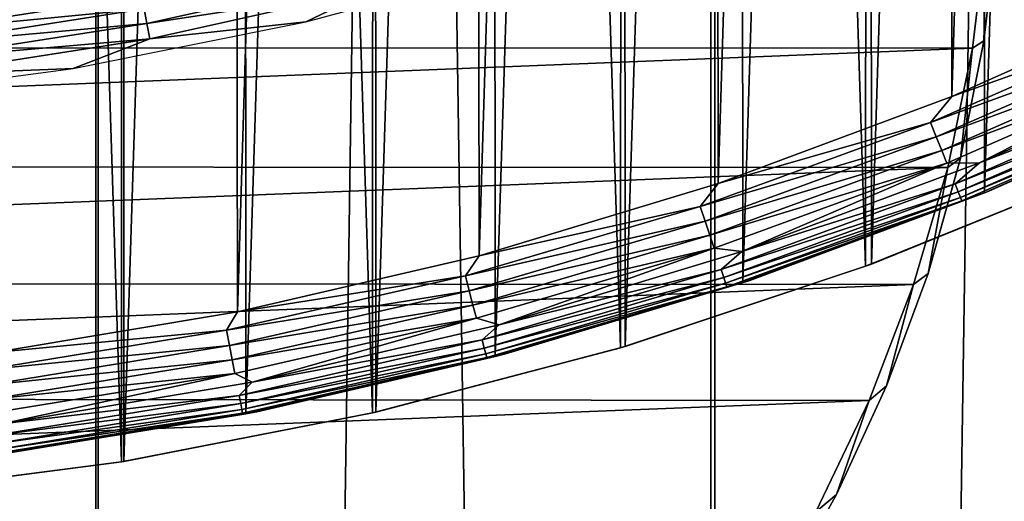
# Model space of a CAD drawing. Header units: millimetres. Extents: x -400 to 400, y -400 to 400.
# Tile 33 of 95: x 11 to 30, y -79 to -69. Entities that reach past the tile are written whole.
import ezdxf

# ---------------------------------------------------------------- set-up
doc = ezdxf.new("R2010")
doc.units = ezdxf.units.MM
doc.header["$LTSCALE"] = 52.148148
for name, color, linetype in [('1', 7, 'CONTINUOUS'), ('13', 7, 'CONTINUOUS'), ('2', 7, 'CONTINUOUS'), ('21', 7, 'CONTINUOUS'), ('22', 7, 'CONTINUOUS'), ('37', 7, 'CONTINUOUS'), ('38', 7, 'CONTINUOUS'), ('41', 7, 'CONTINUOUS'), ('42', 7, 'CONTINUOUS'), ('44', 7, 'CONTINUOUS'), ('45', 7, 'CONTINUOUS'), ('46', 7, 'CONTINUOUS'), ('50', 7, 'CONTINUOUS'), ('52', 7, 'CONTINUOUS')]:
    doc.layers.add(name, color=color, linetype=linetype)

msp = doc.modelspace()

# ---------------------------------------------------------------- linework, layer by layer
at = {"layer": '1', "color": 253, "linetype": 'Continuous', "true_color": 0x9ca8ab}
for points in [[(0.013, 400), (-0.013, -400), (12.129, -399.814, -0.074), (0.013, 400)], [(12.151, 399.815, -0.074), (0.013, 400), (12.129, -399.814, -0.074), (12.151, 399.815, -0.074)], [(24.242, -399.262, -0.294), (12.151, 399.815, -0.074), (12.129, -399.814, -0.074), (24.242, -399.262, -0.294)], [(24.268, 399.263, -0.294), (12.151, 399.815, -0.074), (24.242, -399.262, -0.294), (24.268, 399.263, -0.294)], [(36.325, -398.345, -0.66), (24.268, 399.263, -0.294), (24.242, -399.262, -0.294), (36.325, -398.345, -0.66)], [(36.36, 398.344, -0.661), (24.268, 399.263, -0.294), (36.325, -398.345, -0.66), (36.36, 398.344, -0.661)]]:
    msp.add_3dface(points, dxfattribs=at)
at = {"layer": '13', "color": 253, "linetype": 'Continuous', "true_color": 0x9ca8ab}
for points in [[(27.298, -74.13, 472.043), (27.416, -74.086, 470.543), (32.003, -72.227, 472.043), (27.298, -74.13, 472.043)], [(27.416, -74.086, 470.543), (32.144, -72.164, 470.543), (32.003, -72.227, 472.043), (27.416, -74.086, 470.543)], [(22.473, -75.734, 472.043), (22.565, -75.706, 470.543), (27.298, -74.13, 472.043), (22.473, -75.734, 472.043)], [(22.565, -75.706, 470.543), (27.416, -74.086, 470.543), (27.298, -74.13, 472.043), (22.565, -75.706, 470.543)], [(17.588, -77.017, 472.043), (17.656, -77.002, 470.543), (22.473, -75.734, 472.043), (17.588, -77.017, 472.043)], [(17.656, -77.002, 470.543), (22.565, -75.706, 470.543), (22.473, -75.734, 472.043), (17.656, -77.002, 470.543)], [(12.644, -77.98, 472.043), (12.689, -77.973, 470.543), (17.588, -77.017, 472.043), (12.644, -77.98, 472.043)], [(12.689, -77.973, 470.543), (17.656, -77.002, 470.543), (17.588, -77.017, 472.043), (12.689, -77.973, 470.543)], [(7.626, -78.627, 472.043), (7.648, -78.626, 470.543), (12.644, -77.98, 472.043), (7.626, -78.627, 472.043)], [(7.648, -78.626, 470.543), (12.689, -77.973, 470.543), (12.644, -77.98, 472.043), (7.648, -78.626, 470.543)]]:
    msp.add_3dface(points, dxfattribs=at)
at = {"layer": '2', "color": 253, "linetype": 'Continuous', "true_color": 0x9ca8ab}
for points in [[(12.139, 399.816, -1.574), (-0.013, -400, -1.5), (0.013, 400, -1.5), (12.139, 399.816, -1.574)], [(12.218, -399.811, -1.575), (-0.013, -400, -1.5), (12.139, 399.816, -1.574), (12.218, -399.811, -1.575)], [(24.242, 399.264, -1.794), (12.218, -399.811, -1.575), (12.139, 399.816, -1.574), (24.242, 399.264, -1.794)], [(24.392, -399.254, -1.798), (12.218, -399.811, -1.575), (24.242, 399.264, -1.794), (24.392, -399.254, -1.798)], [(36.322, 398.343, -2.16), (24.392, -399.254, -1.798), (24.242, 399.264, -1.794), (36.322, 398.343, -2.16)], [(36.508, -398.33, -2.168), (24.392, -399.254, -1.798), (36.322, 398.343, -2.16), (36.508, -398.33, -2.168)]]:
    msp.add_3dface(points, dxfattribs=at)
at = {"layer": '21', "color": 253, "linetype": 'Continuous', "true_color": 0x9ca8ab}
for points in [[(7.626, -78.627, 472.043), (12.644, -77.98, 472.043), (7.635, 78.627, 472.043), (7.626, -78.627, 472.043)], [(12.644, -77.98, 472.043), (12.684, 77.974, 472.043), (7.635, 78.627, 472.043), (12.644, -77.98, 472.043)], [(12.644, -77.98, 472.043), (17.588, -77.017, 472.043), (12.684, 77.974, 472.043), (12.644, -77.98, 472.043)], [(17.588, -77.017, 472.043), (17.656, 77.002, 472.043), (12.684, 77.974, 472.043), (17.588, -77.017, 472.043)], [(17.588, -77.017, 472.043), (22.473, -75.734, 472.043), (17.656, 77.002, 472.043), (17.588, -77.017, 472.043)], [(22.473, -75.734, 472.043), (22.567, 75.706, 472.043), (17.656, 77.002, 472.043), (22.473, -75.734, 472.043)], [(22.473, -75.734, 472.043), (27.298, -74.13, 472.043), (22.567, 75.706, 472.043), (22.473, -75.734, 472.043)], [(27.298, -74.13, 472.043), (27.417, 74.086, 472.043), (22.567, 75.706, 472.043), (27.298, -74.13, 472.043)], [(27.298, -74.13, 472.043), (32.003, -72.227, 472.043), (27.417, 74.086, 472.043), (27.298, -74.13, 472.043)], [(32.003, -72.227, 472.043), (32.144, 72.164, 472.043), (27.417, 74.086, 472.043), (32.003, -72.227, 472.043)]]:
    msp.add_3dface(points, dxfattribs=at)
at = {"layer": '22', "color": 253, "linetype": 'Continuous', "true_color": 0x9ca8ab}
for points in [[(7.613, 78.629, 470.543), (12.639, 77.981, 470.543), (7.648, -78.626, 470.543), (7.613, 78.629, 470.543)], [(12.639, 77.981, 470.543), (12.689, -77.973, 470.543), (7.648, -78.626, 470.543), (12.639, 77.981, 470.543)], [(12.639, 77.981, 470.543), (17.588, 77.017, 470.543), (12.689, -77.973, 470.543), (12.639, 77.981, 470.543)], [(17.588, 77.017, 470.543), (17.656, -77.002, 470.543), (12.689, -77.973, 470.543), (17.588, 77.017, 470.543)], [(17.588, 77.017, 470.543), (22.475, 75.734, 470.543), (17.656, -77.002, 470.543), (17.588, 77.017, 470.543)], [(22.475, 75.734, 470.543), (22.565, -75.706, 470.543), (17.656, -77.002, 470.543), (22.475, 75.734, 470.543)], [(22.475, 75.734, 470.543), (27.299, 74.13, 470.543), (22.565, -75.706, 470.543), (22.475, 75.734, 470.543)], [(27.299, 74.13, 470.543), (27.416, -74.086, 470.543), (22.565, -75.706, 470.543), (27.299, 74.13, 470.543)], [(27.299, 74.13, 470.543), (32.003, 72.227, 470.543), (27.416, -74.086, 470.543), (27.299, 74.13, 470.543)], [(32.003, 72.227, 470.543), (32.144, -72.164, 470.543), (27.416, -74.086, 470.543), (32.003, 72.227, 470.543)]]:
    msp.add_3dface(points, dxfattribs=at)
at = {"layer": '37', "color": 253, "linetype": 'Continuous', "true_color": 0x9ca8ab}
for points in [[(20.776, -68.101, 496.043), (17.638, -68.659, 496.067), (16.274, -69.315, 496.043), (20.776, -68.101, 496.043)], [(17.562, -68.363, 496.141), (13.092, -69.062, 496.261), (13.146, -69.348, 496.141), (17.562, -68.363, 496.141)], [(17.638, -68.659, 496.067), (17.562, -68.363, 496.141), (13.146, -69.348, 496.141), (17.638, -68.659, 496.067)], [(13.042, -68.799, 496.425), (8.763, -69.233, 496.629), (8.607, -69.493, 496.425), (13.042, -68.799, 496.425)], [(13.042, -68.799, 496.425), (8.607, -69.493, 496.425), (13.092, -69.062, 496.261), (13.042, -68.799, 496.425)], [(13.203, -69.648, 496.067), (17.638, -68.659, 496.067), (13.146, -69.348, 496.141), (13.203, -69.648, 496.067)], [(17.638, -68.659, 496.067), (13.203, -69.648, 496.067), (16.274, -69.315, 496.043), (17.638, -68.659, 496.067)], [(13.092, -69.062, 496.261), (8.607, -69.493, 496.425), (8.64, -69.759, 496.261), (13.092, -69.062, 496.261)], [(13.092, -69.062, 496.261), (8.64, -69.759, 496.261), (13.146, -69.348, 496.141), (13.092, -69.062, 496.261)], [(13.146, -69.348, 496.141), (8.64, -69.759, 496.261), (8.676, -70.047, 496.141), (13.146, -69.348, 496.141)], [(13.203, -69.648, 496.067), (13.146, -69.348, 496.141), (8.676, -70.047, 496.141), (13.203, -69.648, 496.067)], [(16.274, -69.315, 496.043), (13.203, -69.648, 496.067), (11.696, -70.233, 496.043), (16.274, -69.315, 496.043)], [(8.713, -70.351, 496.067), (13.203, -69.648, 496.067), (8.676, -70.047, 496.141), (8.713, -70.351, 496.067)], [(13.203, -69.648, 496.067), (8.713, -70.351, 496.067), (11.696, -70.233, 496.043), (13.203, -69.648, 496.067)], [(11.696, -70.233, 496.043), (8.713, -70.351, 496.067), (7.063, -70.849, 496.043), (11.696, -70.233, 496.043)]]:
    msp.add_3dface(points, dxfattribs=at)
at = {"layer": '38', "linetype": 'Continuous'}
for points in [[(14.686, 75.077, 496.043), (9.854, 75.862, 496.043), (10.128, -75.825, 496.043), (14.686, 75.077, 496.043)], [(14.932, -75.029, 496.043), (14.686, 75.077, 496.043), (10.128, -75.825, 496.043), (14.932, -75.029, 496.043)], [(19.47, 73.978, 496.043), (14.686, 75.077, 496.043), (14.932, -75.029, 496.043), (19.47, 73.978, 496.043)], [(19.687, -73.921, 496.043), (19.47, 73.978, 496.043), (14.932, -75.029, 496.043), (19.687, -73.921, 496.043)], [(24.21, 72.563, 496.043), (19.47, 73.978, 496.043), (19.687, -73.921, 496.043), (24.21, 72.563, 496.043)], [(24.397, -72.501, 496.043), (24.21, 72.563, 496.043), (19.687, -73.921, 496.043), (24.397, -72.501, 496.043)], [(28.847, 70.851, 496.043), (24.21, 72.563, 496.043), (24.397, -72.501, 496.043), (28.847, 70.851, 496.043)], [(29.003, -70.787, 496.043), (28.847, 70.851, 496.043), (24.397, -72.501, 496.043), (29.003, -70.787, 496.043)], [(33.33, 68.857, 496.043), (28.847, 70.851, 496.043), (29.003, -70.787, 496.043), (33.33, 68.857, 496.043)], [(33.46, -68.794, 496.043), (33.33, 68.857, 496.043), (29.003, -70.787, 496.043), (33.46, -68.794, 496.043)]]:
    msp.add_3dface(points, dxfattribs=at)
at = {"layer": '41', "linetype": 'Continuous'}
for points in [[(29.545, -72.095, 495.457), (33.56, -70.541, 495.219), (34.103, -70.054, 495.457), (29.545, -72.095, 495.457)], [(29.065, -72.509, 495.219), (33.631, -70.689, 494.951), (33.56, -70.541, 495.219), (29.065, -72.509, 495.219)], [(29.065, -72.509, 495.219), (33.56, -70.541, 495.219), (29.545, -72.095, 495.457), (29.065, -72.509, 495.219)], [(29.126, -72.662, 494.951), (33.631, -70.689, 494.951), (29.065, -72.509, 495.219), (29.126, -72.662, 494.951)], [(29.126, -72.662, 494.951), (33.682, -70.798, 494.661), (33.631, -70.689, 494.951), (29.126, -72.662, 494.951)], [(29.729, -72.653, 494.043), (34.317, -70.602, 494.043), (33.714, -70.864, 494.356), (29.729, -72.653, 494.043)], [(29.17, -72.773, 494.661), (33.682, -70.798, 494.661), (29.126, -72.662, 494.951), (29.17, -72.773, 494.661)], [(29.17, -72.773, 494.661), (33.714, -70.864, 494.356), (33.682, -70.798, 494.661), (29.17, -72.773, 494.661)], [(29.198, -72.841, 494.356), (33.714, -70.864, 494.356), (29.17, -72.773, 494.661), (29.198, -72.841, 494.356)], [(29.198, -72.841, 494.356), (29.729, -72.653, 494.043), (33.714, -70.864, 494.356), (29.198, -72.841, 494.356)], [(24.865, -73.84, 495.457), (29.065, -72.509, 495.219), (29.545, -72.095, 495.457), (24.865, -73.84, 495.457)], [(24.454, -74.191, 495.219), (29.126, -72.662, 494.951), (29.065, -72.509, 495.219), (24.454, -74.191, 495.219)], [(24.454, -74.191, 495.219), (29.065, -72.509, 495.219), (24.865, -73.84, 495.457), (24.454, -74.191, 495.219)], [(24.506, -74.347, 494.951), (29.126, -72.662, 494.951), (24.454, -74.191, 495.219), (24.506, -74.347, 494.951)], [(24.506, -74.347, 494.951), (29.17, -72.773, 494.661), (29.126, -72.662, 494.951), (24.506, -74.347, 494.951)], [(25.019, -74.406, 494.043), (29.729, -72.653, 494.043), (29.198, -72.841, 494.356), (25.019, -74.406, 494.043)], [(24.543, -74.461, 494.661), (29.17, -72.773, 494.661), (24.506, -74.347, 494.951), (24.543, -74.461, 494.661)], [(24.543, -74.461, 494.661), (29.198, -72.841, 494.356), (29.17, -72.773, 494.661), (24.543, -74.461, 494.661)], [(24.566, -74.531, 494.356), (29.198, -72.841, 494.356), (24.543, -74.461, 494.661), (24.566, -74.531, 494.356)], [(24.566, -74.531, 494.356), (25.019, -74.406, 494.043), (29.198, -72.841, 494.356), (24.566, -74.531, 494.356)], [(20.083, -75.282, 495.457), (24.454, -74.191, 495.219), (24.865, -73.84, 495.457), (20.083, -75.282, 495.457)], [(19.748, -75.58, 495.219), (24.506, -74.347, 494.951), (24.454, -74.191, 495.219), (19.748, -75.58, 495.219)], [(19.748, -75.58, 495.219), (24.454, -74.191, 495.219), (20.083, -75.282, 495.457), (19.748, -75.58, 495.219)], [(19.789, -75.739, 494.951), (24.506, -74.347, 494.951), (19.748, -75.58, 495.219), (19.789, -75.739, 494.951)], [(19.789, -75.739, 494.951), (24.543, -74.461, 494.661), (24.506, -74.347, 494.951), (19.789, -75.739, 494.951)], [(19.82, -75.856, 494.661), (24.543, -74.461, 494.661), (19.789, -75.739, 494.951), (19.82, -75.856, 494.661)], [(19.82, -75.856, 494.661), (24.566, -74.531, 494.356), (24.543, -74.461, 494.661), (19.82, -75.856, 494.661)], [(20.207, -75.855, 494.043), (25.019, -74.406, 494.043), (24.566, -74.531, 494.356), (20.207, -75.855, 494.043)], [(19.838, -75.927, 494.356), (24.566, -74.531, 494.356), (19.82, -75.856, 494.661), (19.838, -75.927, 494.356)], [(19.838, -75.927, 494.356), (20.207, -75.855, 494.043), (24.566, -74.531, 494.356), (19.838, -75.927, 494.356)], [(15.218, -76.414, 495.457), (19.748, -75.58, 495.219), (20.083, -75.282, 495.457), (15.218, -76.414, 495.457)], [(14.963, -76.671, 495.219), (19.789, -75.739, 494.951), (19.748, -75.58, 495.219), (14.963, -76.671, 495.219)], [(14.963, -76.671, 495.219), (19.748, -75.58, 495.219), (15.218, -76.414, 495.457), (14.963, -76.671, 495.219)], [(14.994, -76.832, 494.951), (19.789, -75.739, 494.951), (14.963, -76.671, 495.219), (14.994, -76.832, 494.951)], [(14.994, -76.832, 494.951), (19.82, -75.856, 494.661), (19.789, -75.739, 494.951), (14.994, -76.832, 494.951)], [(15.017, -76.95, 494.661), (19.82, -75.856, 494.661), (14.994, -76.832, 494.951), (15.017, -76.95, 494.661)], [(15.017, -76.95, 494.661), (19.838, -75.927, 494.356), (19.82, -75.856, 494.661), (15.017, -76.95, 494.661)], [(15.031, -77.022, 494.356), (19.838, -75.927, 494.356), (15.017, -76.95, 494.661), (15.031, -77.022, 494.356)], [(15.031, -77.022, 494.356), (15.312, -76.992, 494.043), (19.838, -75.927, 494.356), (15.031, -77.022, 494.356)], [(15.312, -76.992, 494.043), (20.207, -75.855, 494.043), (19.838, -75.927, 494.356), (15.312, -76.992, 494.043)], [(10.291, -77.232, 495.457), (14.963, -76.671, 495.219), (15.218, -76.414, 495.457), (10.291, -77.232, 495.457)], [(10.119, -77.459, 495.219), (14.994, -76.832, 494.951), (14.963, -76.671, 495.219), (10.119, -77.459, 495.219)], [(10.119, -77.459, 495.219), (14.963, -76.671, 495.219), (10.291, -77.232, 495.457), (10.119, -77.459, 495.219)], [(10.14, -77.622, 494.951), (14.994, -76.832, 494.951), (10.119, -77.459, 495.219), (10.14, -77.622, 494.951)], [(10.14, -77.622, 494.951), (15.017, -76.95, 494.661), (14.994, -76.832, 494.951), (10.14, -77.622, 494.951)], [(10.156, -77.741, 494.661), (15.017, -76.95, 494.661), (10.14, -77.622, 494.951), (10.156, -77.741, 494.661)], [(10.156, -77.741, 494.661), (15.031, -77.022, 494.356), (15.017, -76.95, 494.661), (10.156, -77.741, 494.661)], [(10.166, -77.814, 494.356), (15.031, -77.022, 494.356), (10.156, -77.741, 494.661), (10.166, -77.814, 494.356)], [(10.166, -77.814, 494.356), (10.355, -77.814, 494.043), (15.031, -77.022, 494.356), (10.166, -77.814, 494.356)], [(10.355, -77.814, 494.043), (15.312, -76.992, 494.043), (15.031, -77.022, 494.356), (10.355, -77.814, 494.043)]]:
    msp.add_3dface(points, dxfattribs=at)
at = {"layer": '42', "linetype": 'Continuous'}
for points in [[(33.46, -68.794, 496.043), (29.003, -70.787, 496.043), (32.999, -69.362, 496.018), (33.46, -68.794, 496.043)], [(32.999, -69.362, 496.018), (29.003, -70.787, 496.043), (28.579, -71.297, 496.018), (32.999, -69.362, 496.018)], [(32.999, -69.362, 496.018), (28.579, -71.297, 496.018), (33.131, -69.638, 495.945), (32.999, -69.362, 496.018)], [(28.579, -71.297, 496.018), (28.693, -71.581, 495.945), (33.131, -69.638, 495.945), (28.579, -71.297, 496.018)], [(28.693, -71.581, 495.945), (33.255, -69.9, 495.825), (33.131, -69.638, 495.945), (28.693, -71.581, 495.945)], [(28.801, -71.85, 495.825), (33.255, -69.9, 495.825), (28.693, -71.581, 495.945), (28.801, -71.85, 495.825)], [(28.801, -71.85, 495.825), (33.37, -70.142, 495.661), (33.255, -69.9, 495.825), (28.801, -71.85, 495.825)], [(28.9, -72.099, 495.661), (33.37, -70.142, 495.661), (28.801, -71.85, 495.825), (28.9, -72.099, 495.661)], [(28.9, -72.099, 495.661), (29.545, -72.095, 495.457), (33.37, -70.142, 495.661), (28.9, -72.099, 495.661)], [(29.545, -72.095, 495.457), (34.103, -70.054, 495.457), (33.37, -70.142, 495.661), (29.545, -72.095, 495.457)], [(29.003, -70.787, 496.043), (24.397, -72.501, 496.043), (28.579, -71.297, 496.018), (29.003, -70.787, 496.043)], [(28.579, -71.297, 496.018), (24.397, -72.501, 496.043), (24.046, -72.951, 496.018), (28.579, -71.297, 496.018)], [(28.579, -71.297, 496.018), (24.046, -72.951, 496.018), (28.693, -71.581, 495.945), (28.579, -71.297, 496.018)], [(24.046, -72.951, 496.018), (24.141, -73.241, 495.945), (28.693, -71.581, 495.945), (24.046, -72.951, 496.018)], [(24.141, -73.241, 495.945), (28.801, -71.85, 495.825), (28.693, -71.581, 495.945), (24.141, -73.241, 495.945)], [(24.232, -73.517, 495.825), (28.801, -71.85, 495.825), (24.141, -73.241, 495.945), (24.232, -73.517, 495.825)], [(24.232, -73.517, 495.825), (28.9, -72.099, 495.661), (28.801, -71.85, 495.825), (24.232, -73.517, 495.825)], [(24.316, -73.771, 495.661), (28.9, -72.099, 495.661), (24.232, -73.517, 495.825), (24.316, -73.771, 495.661)], [(24.316, -73.771, 495.661), (24.865, -73.84, 495.457), (28.9, -72.099, 495.661), (24.316, -73.771, 495.661)], [(24.865, -73.84, 495.457), (29.545, -72.095, 495.457), (28.9, -72.099, 495.661), (24.865, -73.84, 495.457)], [(24.397, -72.501, 496.043), (19.687, -73.921, 496.043), (24.046, -72.951, 496.018), (24.397, -72.501, 496.043)], [(24.046, -72.951, 496.018), (19.687, -73.921, 496.043), (19.418, -74.317, 496.018), (24.046, -72.951, 496.018)], [(24.046, -72.951, 496.018), (19.418, -74.317, 496.018), (24.141, -73.241, 495.945), (24.046, -72.951, 496.018)], [(19.418, -74.317, 496.018), (19.495, -74.613, 495.945), (24.141, -73.241, 495.945), (19.418, -74.317, 496.018)], [(19.495, -74.613, 495.945), (24.232, -73.517, 495.825), (24.141, -73.241, 495.945), (19.495, -74.613, 495.945)], [(19.568, -74.894, 495.825), (24.232, -73.517, 495.825), (19.495, -74.613, 495.945), (19.568, -74.894, 495.825)], [(19.568, -74.894, 495.825), (24.316, -73.771, 495.661), (24.232, -73.517, 495.825), (19.568, -74.894, 495.825)], [(19.636, -75.153, 495.661), (24.316, -73.771, 495.661), (19.568, -74.894, 495.825), (19.636, -75.153, 495.661)], [(19.636, -75.153, 495.661), (20.083, -75.282, 495.457), (24.316, -73.771, 495.661), (19.636, -75.153, 495.661)], [(20.083, -75.282, 495.457), (24.865, -73.84, 495.457), (24.316, -73.771, 495.661), (20.083, -75.282, 495.457)], [(19.687, -73.921, 496.043), (14.932, -75.029, 496.043), (19.418, -74.317, 496.018), (19.687, -73.921, 496.043)], [(19.418, -74.317, 496.018), (14.932, -75.029, 496.043), (14.713, -75.39, 496.018), (19.418, -74.317, 496.018)], [(19.418, -74.317, 496.018), (14.713, -75.39, 496.018), (19.495, -74.613, 495.945), (19.418, -74.317, 496.018)], [(14.713, -75.39, 496.018), (14.771, -75.69, 495.945), (19.495, -74.613, 495.945), (14.713, -75.39, 496.018)], [(14.771, -75.69, 495.945), (19.568, -74.894, 495.825), (19.495, -74.613, 495.945), (14.771, -75.69, 495.945)], [(14.932, -75.029, 496.043), (10.128, -75.825, 496.043), (14.713, -75.39, 496.018), (14.932, -75.029, 496.043)], [(14.827, -75.974, 495.825), (19.568, -74.894, 495.825), (14.771, -75.69, 495.945), (14.827, -75.974, 495.825)], [(14.827, -75.974, 495.825), (19.636, -75.153, 495.661), (19.568, -74.894, 495.825), (14.827, -75.974, 495.825)], [(14.878, -76.237, 495.661), (19.636, -75.153, 495.661), (14.827, -75.974, 495.825), (14.878, -76.237, 495.661)], [(14.878, -76.237, 495.661), (15.218, -76.414, 495.457), (19.636, -75.153, 495.661), (14.878, -76.237, 495.661)], [(15.218, -76.414, 495.457), (20.083, -75.282, 495.457), (19.636, -75.153, 495.661), (15.218, -76.414, 495.457)], [(14.713, -75.39, 496.018), (10.128, -75.825, 496.043), (9.95, -76.165, 496.018), (14.713, -75.39, 496.018)], [(14.713, -75.39, 496.018), (9.95, -76.165, 496.018), (14.771, -75.69, 495.945), (14.713, -75.39, 496.018)], [(9.95, -76.165, 496.018), (9.99, -76.468, 495.945), (14.771, -75.69, 495.945), (9.95, -76.165, 496.018)], [(9.99, -76.468, 495.945), (14.827, -75.974, 495.825), (14.771, -75.69, 495.945), (9.99, -76.468, 495.945)], [(10.027, -76.755, 495.825), (14.827, -75.974, 495.825), (9.99, -76.468, 495.945), (10.027, -76.755, 495.825)], [(10.027, -76.755, 495.825), (14.878, -76.237, 495.661), (14.827, -75.974, 495.825), (10.027, -76.755, 495.825)], [(10.062, -77.021, 495.661), (14.878, -76.237, 495.661), (10.027, -76.755, 495.825), (10.062, -77.021, 495.661)], [(10.062, -77.021, 495.661), (10.291, -77.232, 495.457), (14.878, -76.237, 495.661), (10.062, -77.021, 495.661)], [(10.291, -77.232, 495.457), (15.218, -76.414, 495.457), (14.878, -76.237, 495.661), (10.291, -77.232, 495.457)]]:
    msp.add_3dface(points, dxfattribs=at)
at = {"layer": '44', "linetype": 'Continuous'}
for points in [[(34.249, -70.634, 472.043), (29.729, -72.653, 494.043), (29.644, -72.686, 472.043), (34.249, -70.634, 472.043)], [(34.317, -70.602, 494.043), (29.729, -72.653, 494.043), (34.249, -70.634, 472.043), (34.317, -70.602, 494.043)], [(29.644, -72.686, 472.043), (25.019, -74.406, 494.043), (24.88, -74.448, 472.043), (29.644, -72.686, 472.043)], [(29.729, -72.653, 494.043), (25.019, -74.406, 494.043), (29.644, -72.686, 472.043), (29.729, -72.653, 494.043)], [(24.88, -74.448, 472.043), (20.207, -75.855, 494.043), (20.008, -75.905, 472.043), (24.88, -74.448, 472.043)], [(25.019, -74.406, 494.043), (20.207, -75.855, 494.043), (24.88, -74.448, 472.043), (25.019, -74.406, 494.043)], [(20.008, -75.905, 472.043), (15.312, -76.992, 494.043), (15.092, -77.036, 472.043), (20.008, -75.905, 472.043)], [(20.207, -75.855, 494.043), (15.312, -76.992, 494.043), (20.008, -75.905, 472.043), (20.207, -75.855, 494.043)], [(15.092, -77.036, 472.043), (10.355, -77.814, 494.043), (10.127, -77.843, 472.043), (15.092, -77.036, 472.043)], [(15.312, -76.992, 494.043), (10.355, -77.814, 494.043), (15.092, -77.036, 472.043), (15.312, -76.992, 494.043)]]:
    msp.add_3dface(points, dxfattribs=at)
at = {"layer": '45', "linetype": 'Continuous'}
for points in [[(10.078, 77.849, 472.043), (15.02, 77.05, 472.043), (10.127, -77.843, 472.043), (10.078, 77.849, 472.043)], [(15.02, 77.05, 472.043), (15.092, -77.036, 472.043), (10.127, -77.843, 472.043), (15.02, 77.05, 472.043)], [(15.02, 77.05, 472.043), (19.911, 75.93, 472.043), (15.092, -77.036, 472.043), (15.02, 77.05, 472.043)], [(19.911, 75.93, 472.043), (20.008, -75.905, 472.043), (15.092, -77.036, 472.043), (19.911, 75.93, 472.043)], [(19.911, 75.93, 472.043), (24.757, 74.489, 472.043), (20.008, -75.905, 472.043), (19.911, 75.93, 472.043)], [(24.757, 74.489, 472.043), (24.88, -74.448, 472.043), (20.008, -75.905, 472.043), (24.757, 74.489, 472.043)], [(24.757, 74.489, 472.043), (29.498, 72.745, 472.043), (24.88, -74.448, 472.043), (24.757, 74.489, 472.043)], [(29.498, 72.745, 472.043), (29.644, -72.686, 472.043), (24.88, -74.448, 472.043), (29.498, 72.745, 472.043)], [(29.498, 72.745, 472.043), (34.085, 70.713, 472.043), (29.644, -72.686, 472.043), (29.498, 72.745, 472.043)], [(34.085, 70.713, 472.043), (34.249, -70.634, 472.043), (29.644, -72.686, 472.043), (34.085, 70.713, 472.043)]]:
    msp.add_3dface(points, dxfattribs=at)
at = {"layer": '46', "color": 253, "linetype": 'Continuous', "true_color": 0x9ca8ab}
for points in [[(29.908, -67.354, -0.438), (29.631, -69.693, 17.8), (29.63, -69.694, -0.426), (29.908, -67.354, -0.438)], [(29.908, -67.354, 17.8), (29.631, -69.693, 17.8), (29.908, -67.354, -0.438), (29.908, -67.354, 17.8)], [(29.63, -69.694, -0.426), (29.171, -72.003, 17.8), (29.17, -72.006, -0.406), (29.63, -69.694, -0.426)], [(29.631, -69.693, 17.8), (29.171, -72.003, 17.8), (29.63, -69.694, -0.426), (29.631, -69.693, 17.8)], [(29.17, -72.006, -0.406), (28.532, -74.271, 17.8), (28.531, -74.274, -0.381), (29.17, -72.006, -0.406)], [(29.171, -72.003, 17.8), (28.532, -74.271, 17.8), (29.17, -72.006, -0.406), (29.171, -72.003, 17.8)], [(28.531, -74.274, -0.381), (27.716, -76.481, 17.8), (27.715, -76.483, -0.349), (28.531, -74.274, -0.381)], [(28.532, -74.271, 17.8), (27.716, -76.481, 17.8), (28.531, -74.274, -0.381), (28.532, -74.271, 17.8)], [(27.715, -76.483, -0.349), (26.73, -78.62, 17.8), (26.729, -78.622, -0.309), (27.715, -76.483, -0.349)], [(27.716, -76.481, 17.8), (26.73, -78.62, 17.8), (27.715, -76.483, -0.349), (27.716, -76.481, 17.8)], [(26.729, -78.622, -0.309), (25.579, -80.675, 17.8), (25.578, -80.677, -0.266), (26.729, -78.622, -0.309)], [(26.73, -78.62, 17.8), (25.579, -80.675, 17.8), (26.729, -78.622, -0.309), (26.73, -78.62, 17.8)]]:
    msp.add_3dface(points, dxfattribs=at)
at = {"layer": '50', "color": 253, "linetype": 'Continuous', "true_color": 0x9ca8ab}
for points in [[(-29.405, -69.822, 18), (29.697, -67.441, 18), (-29.696, -67.436, 18), (-29.405, -69.822, 18)], [(29.405, -69.835, 18), (29.697, -67.441, 18), (-29.405, -69.822, 18), (29.405, -69.835, 18)], [(-28.928, -72.157, 18), (29.405, -69.835, 18), (-29.405, -69.822, 18), (-28.928, -72.157, 18)], [(28.922, -72.181, 18), (29.405, -69.835, 18), (-28.928, -72.157, 18), (28.922, -72.181, 18)], [(-28.26, -74.451, 18), (28.922, -72.181, 18), (-28.928, -72.157, 18), (-28.26, -74.451, 18)], [(28.245, -74.491, 18), (28.922, -72.181, 18), (-28.26, -74.451, 18), (28.245, -74.491, 18)], [(-27.399, -76.708, 18), (28.245, -74.491, 18), (-28.26, -74.451, 18), (-27.399, -76.708, 18)], [(27.372, -76.769, 18), (28.245, -74.491, 18), (-27.399, -76.708, 18), (27.372, -76.769, 18)], [(-26.366, -78.885, 18), (27.372, -76.769, 18), (-27.399, -76.708, 18), (-26.366, -78.885, 18)], [(26.323, -78.966, 18), (27.372, -76.769, 18), (-26.366, -78.885, 18), (26.323, -78.966, 18)]]:
    msp.add_3dface(points, dxfattribs=at)
at = {"layer": '52', "color": 253, "linetype": 'Continuous', "true_color": 0x9ca8ab}
for points in [[(29.631, -69.693, 17.8), (29.697, -67.441, 18), (29.405, -69.835, 18), (29.631, -69.693, 17.8)], [(29.631, -69.693, 17.8), (29.908, -67.354, 17.8), (29.697, -67.441, 18), (29.631, -69.693, 17.8)], [(29.171, -72.003, 17.8), (29.631, -69.693, 17.8), (29.405, -69.835, 18), (29.171, -72.003, 17.8)], [(29.171, -72.003, 17.8), (29.405, -69.835, 18), (28.922, -72.181, 18), (29.171, -72.003, 17.8)], [(28.532, -74.271, 17.8), (29.171, -72.003, 17.8), (28.922, -72.181, 18), (28.532, -74.271, 17.8)], [(28.532, -74.271, 17.8), (28.922, -72.181, 18), (28.245, -74.491, 18), (28.532, -74.271, 17.8)], [(27.716, -76.481, 17.8), (28.532, -74.271, 17.8), (28.245, -74.491, 18), (27.716, -76.481, 17.8)], [(27.716, -76.481, 17.8), (28.245, -74.491, 18), (27.372, -76.769, 18), (27.716, -76.481, 17.8)], [(26.73, -78.62, 17.8), (27.716, -76.481, 17.8), (27.372, -76.769, 18), (26.73, -78.62, 17.8)], [(26.73, -78.62, 17.8), (27.372, -76.769, 18), (26.323, -78.966, 18), (26.73, -78.62, 17.8)], [(25.579, -80.675, 17.8), (26.73, -78.62, 17.8), (26.323, -78.966, 18), (25.579, -80.675, 17.8)]]:
    msp.add_3dface(points, dxfattribs=at)

doc.saveas('drawing.dxf')
